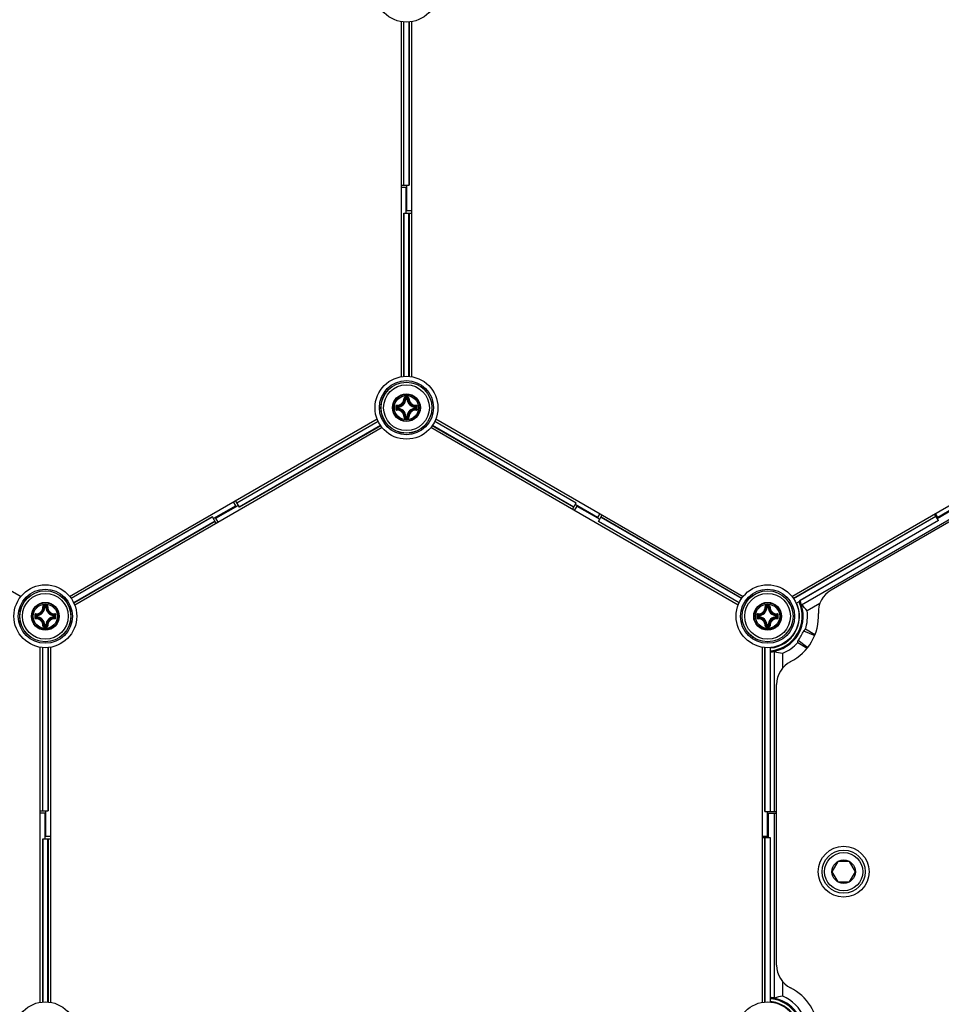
# Model space of a CAD drawing. Header units: millimetres. Extents: x 0 to 420, y 0 to 297.
# Tile 162 of 256: x 138 to 156, y 199 to 218. Entities that reach past the tile are written whole.
import ezdxf

# ---------------------------------------------------------------- set-up
doc = ezdxf.new("R2010")
doc.units = ezdxf.units.MM
doc.header["$LTSCALE"] = 23.1
doc.layers.get('0').update_dxf_attribs({"linetype": 'CONTINUOUS'})
doc.layers.add('DIM_PILOTEES', color=7, linetype='CONTINUOUS')
doc.styles.add('TEXTSTYLE_2', font='txt', dxfattribs={"width": 0.97619})
doc.styles.add('TEXTSTYLE_8', font='txt', dxfattribs={"width": 1.333333})
doc.dimstyles.new('DIMSTYLE_1', dxfattribs={"dimtxt": 2.5, "dimasz": 0.1875, "dimexe": 0.125, "dimexo": 0.0625, "dimgap": 1.25, "dimtad": 0, "dimtih": 1, "dimtoh": 1, "dimdsep": 46, "dimtxsty": 'TEXTSTYLE_2', "dimblk": '_FILLED', "dimblk1": '_FILLED', "dimblk2": '_FILLED', "dimcen": 0.09, "dimazin": 2, "dimtfac": 1, "dimtofl": 0, "dimtmove": 0, "dimatfit": 3, "dimldrblk": '_FILLED', "dimfxl": 1, "dimtolj": 1, "dimarcsym": 0})
doc.dimstyles.new('DIMSTYLE_7', dxfattribs={"dimtxt": 2.5, "dimasz": 0.1875, "dimexe": 0.125, "dimexo": 0.0625, "dimtad": 0, "dimtih": 1, "dimtoh": 1, "dimdsep": 46, "dimtxsty": 'TEXTSTYLE_8', "dimblk": '_FILLED', "dimblk1": '_FILLED', "dimblk2": '_FILLED', "dimcen": 0.09, "dimazin": 2, "dimtfac": 1, "dimtmove": 0, "dimatfit": 2, "dimldrblk": '_FILLED', "dimfxl": 1, "dimtolj": 1, "dimarcsym": 0})

# ---------------------------------------------------------------- blocks, each defined once
blk = doc.blocks.new('_FILLED')
at = {"color": 0, "linetype": 'BYBLOCK'}
blk.add_solid([(0, 0), (-1, 0.17), (-1, -0.17)], dxfattribs=at)
blk = doc.blocks.new('*D3')
at = {"layer": 'DIM_PILOTEES', "color": 2, "linetype": 'CONTINUOUS'}
for p, q in [((169.888, 234.122), (189.011, 234.122)), ((188.886, 234.122), (188.886, 188.936)), ((188.886, 129.447), (188.886, 183.936)), ((149.338, 129.447), (189.011, 129.447))]:
    blk.add_line(p, q, dxfattribs=at)
at = {"layer": 'DIM_PILOTEES', "color": 2, "linetype": 'CONTINUOUS', "xscale": 0.1875, "yscale": 0.1875, "zscale": 0.1875}
for p, rotation in [((188.886, 234.122), 90), ((188.886, 129.447), 270)]:
    blk.add_blockref('_FILLED', p, dxfattribs=dict(at, rotation=rotation))
at = {"layer": 'DIM_PILOTEES', "color": 2, "linetype": 'CONTINUOUS', "insert": (188.886, 187.686), "char_height": 2.5, "width": 10.98214, "attachment_point": 2, "line_spacing_factor": 0.9, "style": 'TEXTSTYLE_2'}
blk.add_mtext('{\\ftxt;\\W0.0001;\\H0.0001;\\~}{\\ftxt;\\W2.9285714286;\\H2.5; }{\\ftxt;\\W0.0001;\\H0.0001;\\~}', dxfattribs=at)
blk = doc.blocks.new('*D7')
at = {"layer": 'DIM_PILOTEES', "color": 2, "linetype": 'CONTINUOUS'}
for p, q in [((124.125, 214.622), (173.086, 255.733)), ((154.337, 239.99), (124.125, 214.622)), ((93.913, 189.254), (124.125, 214.622))]:
    blk.add_line(p, q, dxfattribs=at)
at = {"layer": 'DIM_PILOTEES', "color": 2, "linetype": 'CONTINUOUS', "xscale": 0.1875, "yscale": 0.1875, "zscale": 0.1875}
for p, rotation in [((154.337, 239.99), 40.0192182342), ((93.913, 189.254), 220.0192182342)]:
    blk.add_blockref('_FILLED', p, dxfattribs=dict(at, rotation=rotation))
at = {"layer": 'DIM_PILOTEES', "color": 2, "linetype": 'CONTINUOUS', "insert": (171.063, 259.483), "char_height": 2.5, "width": 15, "attachment_point": 1, "line_spacing_factor": 0.9, "style": 'TEXTSTYLE_8'}
blk.add_mtext('{\\ftxt;\\W0.0001;\\H0.0001;\\~}{\\ftxt;\\W3.9999999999;\\H2.5; }{\\ftxt;\\W0.0001;\\H0.0001;\\~}', dxfattribs=at)

msp = doc.modelspace()

# ---------------------------------------------------------------- linework, layer by layer
at = {"color": 7, "linetype": 'CONTINUOUS'}
for p, q in [((145.325, 211.133), (145.325, 218.111)), ((145.373, 214.897), (145.373, 218.105)), ((145.376, 214.897), (145.376, 218.105)), ((145.474, 218.105), (145.474, 214.897)), ((145.478, 218.105), (145.478, 214.897)), ((145.525, 218.111), (145.525, 211.133)), ((145.325, 214.897), (145.478, 214.897)), ((145.415, 214.853), (145.325, 214.853)), ((145.415, 214.853), (145.415, 214.347)), ((145.435, 214.391), (145.435, 214.897)), ((145.373, 211.139), (145.373, 214.347)), ((145.373, 214.347), (145.525, 214.347)), ((145.376, 214.347), (145.376, 211.139)), ((145.525, 214.391), (145.435, 214.391)), ((145.474, 211.139), (145.474, 214.347)), ((145.478, 214.347), (145.478, 211.139)), ((145.414, 210.694), (145.404, 210.694)), ((145.414, 210.694), (145.414, 210.704)), ((145.414, 210.704), (145.436, 210.704)), ((145.414, 210.694), (145.436, 210.694)), ((145.436, 210.694), (145.436, 210.704)), ((145.436, 210.694), (145.446, 210.694)), ((145.244, 210.512), (145.244, 210.534)), ((145.254, 210.534), (145.244, 210.534)), ((145.254, 210.512), (145.244, 210.512)), ((145.254, 210.534), (145.254, 210.544)), ((145.254, 210.512), (145.254, 210.534)), ((145.254, 210.512), (145.254, 210.502)), ((145.596, 210.534), (145.597, 210.544)), ((145.596, 210.534), (145.596, 210.512)), ((145.596, 210.534), (145.606, 210.534)), ((145.596, 210.512), (145.597, 210.502)), ((145.596, 210.512), (145.606, 210.512)), ((145.606, 210.534), (145.606, 210.512)), ((131.804, 210.304), (137.847, 206.815)), ((138.803, 206.815), (144.847, 210.304)), ((142.087, 208.656), (144.866, 210.26)), ((142.089, 208.653), (144.867, 210.257)), ((145.414, 210.352), (145.404, 210.351)), ((145.414, 210.352), (145.414, 210.342)), ((145.436, 210.352), (145.414, 210.352)), ((145.436, 210.342), (145.414, 210.342)), ((145.436, 210.352), (145.436, 210.342)), ((145.436, 210.352), (145.446, 210.351)), ((145.984, 210.257), (148.762, 208.653)), ((145.985, 210.26), (148.763, 208.656)), ((146.004, 210.304), (152.047, 206.815)), ((153.003, 206.815), (159.047, 210.304)), ((144.947, 210.131), (138.903, 206.642)), ((144.916, 210.172), (142.138, 208.568)), ((144.918, 210.169), (142.14, 208.565)), ((151.947, 206.642), (145.904, 210.131)), ((148.711, 208.565), (145.933, 210.169)), ((148.713, 208.568), (145.935, 210.172)), ((158.568, 209.708), (153.773, 206.939)), ((142.07, 208.597), (142.025, 208.675)), ((142.14, 208.565), (142.063, 208.697)), ((148.687, 208.524), (148.763, 208.656)), ((142.07, 208.597), (141.632, 208.344)), ((141.68, 208.349), (142.118, 208.602)), ((148.775, 208.589), (148.725, 208.502)), ((149.18, 208.366), (148.742, 208.619)), ((148.775, 208.589), (149.224, 208.33)), ((149.225, 208.444), (149.18, 208.366)), ((153.193, 206.65), (156.344, 208.47)), ((155.87, 208.366), (155.825, 208.444)), ((155.859, 208.348), (156.275, 208.589)), ((156.287, 208.607), (155.87, 208.366)), ((138.832, 206.777), (141.611, 208.381)), ((141.613, 208.378), (138.834, 206.774)), ((138.884, 206.689), (141.662, 208.293)), ((141.663, 208.29), (138.885, 206.686)), ((141.687, 208.249), (141.611, 208.381)), ((141.725, 208.271), (141.68, 208.349)), ((149.198, 208.284), (149.274, 208.416)), ((151.965, 206.686), (149.198, 208.284)), ((151.967, 206.689), (149.199, 208.287)), ((149.248, 208.372), (152.016, 206.774)), ((149.25, 208.375), (152.018, 206.777)), ((153.032, 206.777), (155.832, 208.394)), ((153.034, 206.774), (155.834, 208.391)), ((155.883, 208.306), (153.158, 206.732)), ((155.885, 208.303), (153.161, 206.73)), ((155.885, 208.303), (155.809, 208.435)), ((153.088, 206.68), (153.162, 206.723)), ((138.314, 206.595), (138.304, 206.595)), ((138.314, 206.595), (138.314, 206.605)), ((138.314, 206.605), (138.336, 206.605)), ((138.314, 206.595), (138.336, 206.595)), ((138.336, 206.595), (138.336, 206.605)), ((138.336, 206.595), (138.346, 206.595)), ((152.514, 206.595), (152.504, 206.595)), ((152.514, 206.595), (152.514, 206.605)), ((152.514, 206.605), (152.536, 206.605)), ((152.514, 206.595), (152.536, 206.595)), ((152.536, 206.595), (152.536, 206.605)), ((152.536, 206.595), (152.546, 206.595)), ((153.552, 206.673), (153.303, 206.529)), ((138.144, 206.412), (138.144, 206.435)), ((138.154, 206.435), (138.144, 206.435)), ((138.154, 206.412), (138.144, 206.412)), ((138.154, 206.435), (138.154, 206.445)), ((138.154, 206.412), (138.154, 206.435)), ((138.154, 206.412), (138.154, 206.402)), ((138.496, 206.435), (138.497, 206.445)), ((138.496, 206.435), (138.496, 206.412)), ((138.496, 206.435), (138.506, 206.435)), ((138.496, 206.412), (138.497, 206.402)), ((138.496, 206.412), (138.506, 206.412)), ((138.506, 206.435), (138.506, 206.412)), ((152.344, 206.412), (152.344, 206.435)), ((152.354, 206.435), (152.344, 206.435)), ((152.354, 206.412), (152.344, 206.412)), ((152.354, 206.435), (152.354, 206.445)), ((152.354, 206.412), (152.354, 206.435)), ((152.354, 206.412), (152.354, 206.402)), ((152.696, 206.435), (152.697, 206.445)), ((152.696, 206.435), (152.696, 206.412)), ((152.696, 206.435), (152.706, 206.435)), ((152.696, 206.412), (152.697, 206.402)), ((152.696, 206.412), (152.706, 206.412)), ((152.706, 206.435), (152.706, 206.412)), ((138.314, 206.253), (138.304, 206.252)), ((138.314, 206.253), (138.314, 206.243)), ((138.336, 206.253), (138.314, 206.253)), ((138.336, 206.243), (138.314, 206.243)), ((138.336, 206.253), (138.336, 206.243)), ((138.336, 206.253), (138.346, 206.252)), ((152.514, 206.253), (152.504, 206.252)), ((152.514, 206.253), (152.514, 206.243)), ((152.536, 206.253), (152.514, 206.253)), ((152.536, 206.243), (152.514, 206.243)), ((152.536, 206.253), (152.536, 206.243)), ((152.536, 206.253), (152.546, 206.252)), ((153.234, 206.139), (153.451, 206.047)), ((153.456, 206.059), (153.268, 206.168)), ((153.127, 205.952), (153.314, 205.81)), ((138.225, 198.835), (138.225, 205.813)), ((138.273, 202.599), (138.273, 205.807)), ((138.276, 202.599), (138.276, 205.807)), ((138.374, 205.807), (138.374, 202.599)), ((138.378, 205.807), (138.378, 202.599)), ((138.425, 205.813), (138.425, 198.835)), ((152.425, 198.835), (152.425, 205.813)), ((152.473, 202.587), (152.473, 205.807)), ((152.476, 202.587), (152.476, 205.807)), ((152.584, 205.722), (152.584, 205.808)), ((153.118, 205.908), (153.306, 205.799)), ((152.574, 205.722), (152.574, 202.587)), ((152.578, 205.72), (152.578, 202.587)), ((152.663, 202.587), (152.663, 205.732)), ((152.823, 205.41), (152.823, 205.697)), ((152.703, 199.563), (152.703, 205.085)), ((138.225, 202.599), (138.378, 202.599)), ((138.315, 202.555), (138.225, 202.555)), ((138.315, 202.555), (138.315, 202.049)), ((138.335, 202.094), (138.335, 202.599)), ((152.473, 202.587), (152.703, 202.587)), ((152.525, 202.094), (152.525, 202.587)), ((152.535, 202.555), (152.535, 202.074)), ((152.535, 202.555), (152.703, 202.555)), ((152.663, 198.919), (152.663, 202.555)), ((138.425, 202.094), (138.335, 202.094)), ((152.525, 202.094), (152.425, 202.094)), ((152.425, 202.074), (152.578, 202.074)), ((152.473, 198.841), (152.473, 202.074)), ((152.476, 198.842), (152.476, 202.074)), ((152.574, 202.074), (152.574, 198.929)), ((152.578, 202.074), (152.578, 198.93)), ((138.273, 198.841), (138.273, 202.049)), ((138.273, 202.049), (138.425, 202.049)), ((138.276, 202.049), (138.276, 198.841)), ((138.374, 198.842), (138.374, 202.049)), ((138.378, 202.049), (138.378, 198.842)), ((153.906, 201.603), (153.79, 201.403)), ((154.137, 201.603), (153.906, 201.603)), ((154.252, 201.403), (154.137, 201.603)), ((153.79, 201.403), (153.906, 201.203)), ((154.137, 201.203), (154.252, 201.403)), ((153.906, 201.203), (154.137, 201.203)), ((152.823, 198.953), (152.823, 199.239)), ((152.584, 198.841), (152.584, 198.928))]:
    msp.add_line(p, q, dxfattribs=at)
for centre, radius in [((145.425, 218.721), 0.618), ((145.425, 210.523), 0.618), ((145.425, 210.523), 0.532), ((145.425, 210.523), 0.502), ((145.425, 210.523), 0.5), ((145.425, 210.523), 0.45), ((145.425, 210.523), 0.273), ((145.425, 210.523), 0.273), ((145.425, 210.523), 0.262), ((145.425, 210.523), 0.238), ((138.325, 206.424), 0.618), ((138.325, 206.424), 0.532), ((138.325, 206.424), 0.502), ((138.325, 206.424), 0.5), ((152.525, 206.424), 0.618), ((152.525, 206.424), 0.532), ((152.525, 206.424), 0.502), ((152.525, 206.424), 0.5), ((138.325, 206.424), 0.45), ((152.525, 206.424), 0.45), ((138.325, 206.424), 0.273), ((138.325, 206.424), 0.273), ((138.325, 206.424), 0.262), ((138.325, 206.424), 0.238), ((152.525, 206.424), 0.273), ((152.525, 206.424), 0.273), ((152.525, 206.424), 0.262), ((152.525, 206.424), 0.238), ((154.021, 201.403), 0.5), ((154.021, 201.403), 0.425), ((154.021, 201.403), 0.375), ((154.021, 201.403), 0.231), ((138.325, 198.225), 0.618), ((152.525, 198.225), 0.618)]:
    msp.add_circle(centre, radius, dxfattribs=at)
for centre, radius, start, end in [((145.241, 210.707), 0.136, 268.2446, 1.7685), ((145.243, 210.705), 0.145, 268.172, 1.8279), ((145.245, 210.703), 0.169, 273.0529, 356.9472), ((145.245, 210.703), 0.159, 273.0543, 356.9456), ((145.116, 210.404), 0.409, 45.1439, 48.2822), ((145.425, 199.834), 10.898, 89.8539, 90.1425), ((145.425, 199.917), 10.802, 89.8557, 90.1443), ((145.079, 210.386), 0.462, 43.4584, 46.2669), ((145.772, 210.386), 0.462, 133.733, 136.5417), ((145.605, 210.703), 0.169, 183.0529, 266.9472), ((145.735, 210.404), 0.409, 131.7186, 134.8558), ((145.605, 210.703), 0.159, 183.0544, 266.9456), ((145.607, 210.705), 0.145, 178.1721, 271.8279), ((145.609, 210.707), 0.136, 178.2355, 271.7556), ((156.114, 210.523), 10.897, 179.856, 180.0003), ((156.114, 210.523), 10.897, 179.9998, 180.1441), ((145.562, 210.869), 0.462, 223.7324, 226.5422), ((156.031, 210.523), 10.803, 179.8557, 180.1443), ((145.562, 210.176), 0.462, 133.4579, 136.2674), ((145.241, 210.339), 0.136, 358.2355, 91.7555), ((145.544, 210.833), 0.409, 221.72, 224.8544), ((145.544, 210.213), 0.409, 135.1452, 138.2809), ((145.243, 210.341), 0.145, 358.172, 91.828), ((145.245, 210.343), 0.169, 3.0529, 86.9472), ((145.245, 210.343), 0.159, 3.0543, 86.9457), ((145.605, 210.343), 0.169, 93.0526, 176.9469), ((145.605, 210.343), 0.159, 93.0544, 176.9456), ((145.607, 210.341), 0.145, 88.1721, 181.8279), ((145.609, 210.339), 0.136, 88.2575, 181.7747), ((145.307, 210.832), 0.409, 315.1439, 318.2821), ((145.307, 210.213), 0.409, 41.7186, 44.8558), ((145.288, 210.869), 0.462, 313.4584, 316.2669), ((145.288, 210.176), 0.462, 43.733, 46.5417), ((134.82, 210.523), 10.803, 359.8557, 0.1443), ((134.737, 210.523), 10.897, 359.9998, 0.1441), ((134.737, 210.523), 10.897, 359.856, 0.0003), ((145.115, 210.641), 0.409, 311.72, 314.8543), ((145.079, 210.659), 0.462, 313.7324, 316.5422), ((145.425, 221.128), 10.802, 269.8553, 270.1439), ((145.424, 221.212), 10.898, 269.8633, 270.1519), ((145.772, 210.66), 0.462, 223.4584, 226.2669), ((145.735, 210.641), 0.409, 225.1439, 228.2822), ((154.023, 206.506), 0.5, 120, 183.1493), ((152.525, 206.424), 0.7, 274.8345, 25.1655), ((152.525, 206.424), 0.68, 274.977, 25.023), ((152.525, 206.424), 0.704, 25.1896, 26.0063), ((152.525, 206.424), 0.705, 18.7598, 25.732), ((138.141, 206.607), 0.136, 268.2446, 1.7685), ((138.143, 206.606), 0.145, 268.172, 1.8279), ((138.145, 206.604), 0.169, 273.0529, 356.9472), ((138.145, 206.604), 0.159, 273.0543, 356.9456), ((138.016, 206.305), 0.409, 45.1439, 48.2822), ((138.325, 195.735), 10.898, 89.8539, 90.1425), ((138.325, 195.818), 10.802, 89.8557, 90.1443), ((137.979, 206.287), 0.462, 43.4584, 46.2669), ((138.672, 206.287), 0.462, 133.733, 136.5417), ((138.505, 206.604), 0.169, 183.0529, 266.9472), ((138.635, 206.305), 0.409, 131.7186, 134.8558), ((138.505, 206.604), 0.159, 183.0544, 266.9456), ((138.507, 206.606), 0.145, 178.1721, 271.8279), ((138.509, 206.607), 0.136, 178.2355, 271.7556), ((152.341, 206.607), 0.136, 268.2446, 1.7685), ((152.343, 206.606), 0.145, 268.172, 1.8279), ((152.345, 206.604), 0.169, 273.0529, 356.9472), ((152.345, 206.604), 0.159, 273.0543, 356.9456), ((152.216, 206.305), 0.409, 45.1439, 48.2822), ((152.525, 195.735), 10.898, 89.8539, 90.1425), ((152.525, 195.818), 10.802, 89.8557, 90.1443), ((152.179, 206.287), 0.462, 43.4584, 46.2669), ((152.872, 206.287), 0.462, 133.733, 136.5417), ((152.705, 206.604), 0.169, 183.0529, 266.9472), ((152.835, 206.305), 0.409, 131.7186, 134.8558), ((152.705, 206.604), 0.159, 183.0544, 266.9456), ((152.707, 206.606), 0.145, 178.1721, 271.8279), ((152.709, 206.607), 0.136, 178.2355, 271.7556), ((152.525, 206.424), 0.626, 275.4069, 24.5931), ((152.525, 206.424), 0.624, 354.9103, 24.5728), ((152.525, 206.424), 0.785, 341.011, 7.7486), ((149.014, 206.424), 10.897, 179.856, 180.0003), ((149.014, 206.424), 10.897, 179.9998, 180.1441), ((138.462, 206.77), 0.462, 223.7324, 226.5422), ((148.931, 206.424), 10.803, 179.8557, 180.1443), ((138.462, 206.077), 0.462, 133.4579, 136.2674), ((138.141, 206.24), 0.136, 358.2355, 91.7555), ((138.444, 206.733), 0.409, 221.72, 224.8544), ((138.444, 206.114), 0.409, 135.1452, 138.2809), ((138.143, 206.241), 0.145, 358.172, 91.828), ((138.145, 206.244), 0.169, 3.0529, 86.9472), ((138.145, 206.244), 0.159, 3.0543, 86.9457), ((138.505, 206.244), 0.169, 93.0526, 176.9469), ((138.505, 206.244), 0.159, 93.0544, 176.9456), ((138.507, 206.241), 0.145, 88.1721, 181.8279), ((138.509, 206.24), 0.136, 88.2575, 181.7747), ((138.207, 206.733), 0.409, 315.1439, 318.2821), ((138.207, 206.114), 0.409, 41.7186, 44.8558), ((138.188, 206.77), 0.462, 313.4584, 316.2669), ((138.188, 206.077), 0.462, 43.733, 46.5417), ((127.72, 206.424), 10.803, 359.8557, 0.1443), ((127.637, 206.424), 10.897, 359.9998, 0.1441), ((127.637, 206.424), 10.897, 359.856, 0.0003), ((163.214, 206.424), 10.897, 179.856, 180.0003), ((163.214, 206.424), 10.897, 179.9998, 180.1441), ((152.662, 206.77), 0.462, 223.7324, 226.5422), ((163.131, 206.424), 10.803, 179.8557, 180.1443), ((152.662, 206.077), 0.462, 133.4579, 136.2674), ((152.341, 206.24), 0.136, 358.2355, 91.7555), ((152.644, 206.733), 0.409, 221.72, 224.8544), ((152.644, 206.114), 0.409, 135.1452, 138.2809), ((152.343, 206.241), 0.145, 358.172, 91.828), ((152.345, 206.244), 0.169, 3.0529, 86.9472), ((152.345, 206.244), 0.159, 3.0543, 86.9457), ((152.705, 206.244), 0.169, 93.0526, 176.9469), ((152.705, 206.244), 0.159, 93.0544, 176.9456), ((152.707, 206.241), 0.145, 88.1721, 181.8279), ((152.709, 206.24), 0.136, 88.2575, 181.7747), ((152.407, 206.733), 0.409, 315.1439, 318.2821), ((152.407, 206.114), 0.409, 41.7186, 44.8558), ((152.388, 206.77), 0.462, 313.4584, 316.2669), ((152.388, 206.077), 0.462, 43.733, 46.5417), ((141.92, 206.424), 10.803, 359.8557, 0.1443), ((141.837, 206.424), 10.897, 359.9998, 0.1441), ((141.837, 206.424), 10.897, 359.856, 0.0003), ((152.533, 206.419), 0.616, 304.7079, 355.2736), ((152.525, 206.424), 1, 296.8507, 3.1493), ((152.351, 204.918), 1.654, 61.2562, 61.4954), ((138.015, 206.542), 0.409, 311.72, 314.8543), ((137.979, 206.56), 0.462, 313.7324, 316.5422), ((138.325, 217.029), 10.802, 269.8553, 270.1439), ((138.324, 217.112), 10.898, 269.8633, 270.1519), ((138.672, 206.56), 0.462, 223.4584, 226.2669), ((138.635, 206.542), 0.409, 225.1439, 228.2822), ((152.215, 206.542), 0.409, 311.72, 314.8543), ((152.179, 206.56), 0.462, 313.7324, 316.5422), ((152.525, 217.029), 10.802, 269.8553, 270.1439), ((152.524, 217.112), 10.898, 269.8633, 270.1519), ((152.872, 206.56), 0.462, 223.4584, 226.2669), ((152.835, 206.542), 0.409, 225.1439, 228.2822), ((152.525, 206.424), 0.624, 275.4272, 305.0713), ((152.525, 206.424), 0.785, 292.2514, 318.989), ((153.742, 207.327), 1.654, 238.5111, 238.7253), ((152.525, 206.424), 0.704, 273.9937, 274.8104), ((152.525, 206.424), 0.705, 274.268, 281.2402), ((153.203, 205.085), 0.5, 116.8507, 180), ((124.125, 214.622), 37.75, 316.9517, 343.0483), ((124.125, 214.622), 37.8, 316.9517, 343.0483), ((124.125, 214.622), 39.4, 316.9391, 343.0609), ((124.125, 214.622), 39.45, 316.9391, 343.0609), ((153.203, 199.563), 0.5, 180, 243.1493), ((152.525, 198.225), 1, 240.9108, 63.1493), ((152.525, 198.227), 0.7, 214.9357, 85.1655), ((152.525, 198.227), 0.68, 215.0813, 85.023), ((152.525, 198.225), 0.626, 215.4069, 84.5931), ((152.525, 198.227), 0.704, 85.1896, 86.0063), ((152.525, 198.227), 0.705, 78.7598, 85.732), ((152.525, 198.225), 0.624, 54.9103, 84.5728), ((152.525, 198.227), 0.785, 340.9194, 67.7486)]:
    msp.add_arc(centre, radius, start, end, dxfattribs=at)
for centre, major_axis, ratio, start_param, end_param in [((152.737, 206.056), (-0.424, 0.735), 0.866047, -1.420615, -1.22603), ((152.564, 206.401), (0.624, -0.36), 0.998061, -0.150741, 0.150741), ((152.762, 206.834), (0.474, 0.82), 0.866047, -1.967109, -1.919396), ((152.288, 206.014), (0.474, 0.82), 0.866047, -1.222196, -1.174484), ((152.95, 206.424), (0.849, 0), 0.866047, -1.915563, -1.720977), ((152.95, 198.227), (0.849, 0), 0.866047, 1.720977, 1.915563)]:
    msp.add_ellipse(centre, major_axis=major_axis, ratio=ratio, start_param=start_param, end_param=end_param, dxfattribs=at)
for points, knots in [([(145.398, 210.732), (145.393, 210.732), (145.382, 210.727), (145.377, 210.716), (145.377, 210.711)], [0, 0, 0, 0, 0.502102, 1, 1, 1, 1]), ([(145.377, 210.711), (145.38, 210.711), (145.383, 210.711), (145.386, 210.71), (145.388, 210.71), (145.388, 210.71)], [0, 0, 0, 0, 0.658183, 0.882903, 1, 1, 1, 1]), ([(145.398, 210.72), (145.395, 210.72), (145.39, 210.718), (145.388, 210.712), (145.388, 210.71)], [0, 0, 0, 0, 0.504442, 1, 1, 1, 1]), ([(145.398, 210.732), (145.398, 210.729), (145.398, 210.725), (145.398, 210.721), (145.398, 210.72)], [0, 0, 0, 0, 0.663055, 1, 1, 1, 1]), ([(145.453, 210.732), (145.453, 210.729), (145.452, 210.725), (145.453, 210.721), (145.452, 210.72)], [0, 0, 0, 0, 0.663059, 1, 1, 1, 1]), ([(145.463, 210.71), (145.463, 210.712), (145.461, 210.718), (145.455, 210.72), (145.452, 210.72)], [0, 0, 0, 0, 0.495554, 1, 1, 1, 1]), ([(145.473, 210.711), (145.473, 210.716), (145.469, 210.727), (145.458, 210.732), (145.453, 210.732)], [0, 0, 0, 0, 0.497554, 1, 1, 1, 1]), ([(145.473, 210.711), (145.471, 210.711), (145.468, 210.711), (145.464, 210.71), (145.463, 210.71), (145.463, 210.71)], [0, 0, 0, 0, 0.658181, 0.882902, 1, 1, 1, 1]), ([(145.237, 210.571), (145.232, 210.571), (145.221, 210.566), (145.216, 210.555), (145.216, 210.55)], [0, 0, 0, 0, 0.497888, 1, 1, 1, 1]), ([(145.216, 210.55), (145.219, 210.55), (145.223, 210.55), (145.227, 210.55), (145.228, 210.55)], [0, 0, 0, 0, 0.663063, 1, 1, 1, 1]), ([(145.216, 210.495), (145.219, 210.495), (145.223, 210.496), (145.227, 210.495), (145.228, 210.496)], [0, 0, 0, 0, 0.663054, 1, 1, 1, 1]), ([(145.216, 210.495), (145.216, 210.49), (145.221, 210.479), (145.232, 210.475), (145.237, 210.475)], [0, 0, 0, 0, 0.502115, 1, 1, 1, 1]), ([(145.238, 210.56), (145.236, 210.56), (145.23, 210.558), (145.228, 210.553), (145.228, 210.55)], [0, 0, 0, 0, 0.495557, 1, 1, 1, 1]), ([(145.228, 210.496), (145.228, 210.493), (145.23, 210.487), (145.236, 210.485), (145.238, 210.485)], [0, 0, 0, 0, 0.50444, 1, 1, 1, 1]), ([(145.237, 210.571), (145.237, 210.568), (145.237, 210.565), (145.238, 210.562), (145.238, 210.56), (145.238, 210.56)], [0, 0, 0, 0, 0.658181, 0.882901, 1, 1, 1, 1]), ([(145.237, 210.475), (145.237, 210.477), (145.237, 210.48), (145.238, 210.484), (145.238, 210.485), (145.238, 210.485)], [0, 0, 0, 0, 0.658178, 0.8829, 1, 1, 1, 1]), ([(145.244, 210.512), (145.244, 210.509), (145.246, 210.504), (145.251, 210.502), (145.254, 210.502)], [0, 0, 0, 0, 0.499979, 1, 1, 1, 1]), ([(145.606, 210.534), (145.606, 210.536), (145.604, 210.542), (145.599, 210.544), (145.597, 210.544)], [0, 0, 0, 0, 0.499979, 1, 1, 1, 1]), ([(145.597, 210.502), (145.599, 210.502), (145.604, 210.504), (145.606, 210.509), (145.606, 210.512)], [0, 0, 0, 0, 0.500021, 1, 1, 1, 1]), ([(145.613, 210.571), (145.613, 210.568), (145.613, 210.565), (145.613, 210.562), (145.612, 210.56), (145.612, 210.56)], [0, 0, 0, 0, 0.658178, 0.8829, 1, 1, 1, 1]), ([(145.622, 210.55), (145.622, 210.553), (145.62, 210.558), (145.615, 210.56), (145.612, 210.56)], [0, 0, 0, 0, 0.50444, 1, 1, 1, 1]), ([(145.612, 210.485), (145.615, 210.485), (145.62, 210.487), (145.622, 210.493), (145.622, 210.496)], [0, 0, 0, 0, 0.495556, 1, 1, 1, 1]), ([(145.613, 210.475), (145.613, 210.477), (145.613, 210.48), (145.613, 210.484), (145.612, 210.485), (145.612, 210.485)], [0, 0, 0, 0, 0.65818, 0.882901, 1, 1, 1, 1]), ([(145.634, 210.55), (145.634, 210.555), (145.63, 210.566), (145.619, 210.571), (145.613, 210.571)], [0, 0, 0, 0, 0.502115, 1, 1, 1, 1]), ([(145.613, 210.475), (145.618, 210.475), (145.63, 210.479), (145.634, 210.49), (145.634, 210.495)], [0, 0, 0, 0, 0.49791, 1, 1, 1, 1]), ([(145.634, 210.55), (145.631, 210.55), (145.627, 210.55), (145.624, 210.55), (145.622, 210.55)], [0, 0, 0, 0, 0.663054, 1, 1, 1, 1]), ([(145.634, 210.495), (145.631, 210.495), (145.627, 210.496), (145.624, 210.495), (145.622, 210.496)], [0, 0, 0, 0, 0.663074, 1, 1, 1, 1]), ([(145.377, 210.335), (145.38, 210.335), (145.383, 210.335), (145.386, 210.335), (145.388, 210.336), (145.388, 210.336)], [0, 0, 0, 0, 0.658181, 0.882902, 1, 1, 1, 1]), ([(145.377, 210.335), (145.377, 210.329), (145.382, 210.318), (145.393, 210.314), (145.398, 210.314)], [0, 0, 0, 0, 0.497501, 1, 1, 1, 1]), ([(145.388, 210.336), (145.388, 210.333), (145.39, 210.328), (145.395, 210.326), (145.398, 210.326)], [0, 0, 0, 0, 0.495554, 1, 1, 1, 1]), ([(145.398, 210.314), (145.398, 210.317), (145.398, 210.321), (145.398, 210.324), (145.398, 210.326)], [0, 0, 0, 0, 0.663059, 1, 1, 1, 1]), ([(145.436, 210.342), (145.439, 210.342), (145.444, 210.344), (145.446, 210.349), (145.446, 210.351)], [0, 0, 0, 0, 0.499979, 1, 1, 1, 1]), ([(145.452, 210.326), (145.455, 210.326), (145.461, 210.328), (145.463, 210.333), (145.463, 210.336)], [0, 0, 0, 0, 0.504442, 1, 1, 1, 1]), ([(145.453, 210.314), (145.453, 210.317), (145.452, 210.321), (145.453, 210.324), (145.452, 210.326)], [0, 0, 0, 0, 0.663055, 1, 1, 1, 1]), ([(145.453, 210.314), (145.458, 210.314), (145.469, 210.318), (145.473, 210.329), (145.473, 210.335)], [0, 0, 0, 0, 0.502131, 1, 1, 1, 1]), ([(145.473, 210.335), (145.471, 210.335), (145.468, 210.335), (145.464, 210.335), (145.463, 210.336), (145.463, 210.336)], [0, 0, 0, 0, 0.658173, 0.882896, 1, 1, 1, 1]), ([(138.298, 206.632), (138.293, 206.632), (138.282, 206.628), (138.277, 206.617), (138.277, 206.612)], [0, 0, 0, 0, 0.502102, 1, 1, 1, 1]), ([(138.277, 206.612), (138.28, 206.612), (138.283, 206.612), (138.286, 206.611), (138.288, 206.611), (138.288, 206.61)], [0, 0, 0, 0, 0.658183, 0.882903, 1, 1, 1, 1]), ([(138.298, 206.621), (138.295, 206.621), (138.29, 206.619), (138.288, 206.613), (138.288, 206.61)], [0, 0, 0, 0, 0.504442, 1, 1, 1, 1]), ([(138.298, 206.632), (138.298, 206.63), (138.298, 206.626), (138.298, 206.622), (138.298, 206.621)], [0, 0, 0, 0, 0.663055, 1, 1, 1, 1]), ([(138.353, 206.632), (138.353, 206.63), (138.352, 206.626), (138.353, 206.622), (138.352, 206.621)], [0, 0, 0, 0, 0.663059, 1, 1, 1, 1]), ([(138.363, 206.61), (138.363, 206.613), (138.361, 206.619), (138.355, 206.621), (138.352, 206.621)], [0, 0, 0, 0, 0.495554, 1, 1, 1, 1]), ([(138.373, 206.612), (138.373, 206.617), (138.369, 206.628), (138.358, 206.632), (138.353, 206.632)], [0, 0, 0, 0, 0.497554, 1, 1, 1, 1]), ([(138.373, 206.612), (138.371, 206.612), (138.368, 206.612), (138.364, 206.611), (138.363, 206.611), (138.363, 206.61)], [0, 0, 0, 0, 0.658181, 0.882902, 1, 1, 1, 1]), ([(152.498, 206.632), (152.493, 206.632), (152.482, 206.628), (152.477, 206.617), (152.477, 206.612)], [0, 0, 0, 0, 0.502102, 1, 1, 1, 1]), ([(152.477, 206.612), (152.48, 206.612), (152.483, 206.612), (152.486, 206.611), (152.488, 206.611), (152.488, 206.61)], [0, 0, 0, 0, 0.658183, 0.882903, 1, 1, 1, 1]), ([(152.498, 206.621), (152.495, 206.621), (152.49, 206.619), (152.488, 206.613), (152.488, 206.61)], [0, 0, 0, 0, 0.504442, 1, 1, 1, 1]), ([(152.498, 206.632), (152.498, 206.63), (152.498, 206.626), (152.498, 206.622), (152.498, 206.621)], [0, 0, 0, 0, 0.663055, 1, 1, 1, 1]), ([(152.553, 206.632), (152.553, 206.63), (152.552, 206.626), (152.553, 206.622), (152.552, 206.621)], [0, 0, 0, 0, 0.663059, 1, 1, 1, 1]), ([(152.563, 206.61), (152.563, 206.613), (152.561, 206.619), (152.555, 206.621), (152.552, 206.621)], [0, 0, 0, 0, 0.495554, 1, 1, 1, 1]), ([(152.573, 206.612), (152.573, 206.617), (152.569, 206.628), (152.558, 206.632), (152.553, 206.632)], [0, 0, 0, 0, 0.497554, 1, 1, 1, 1]), ([(152.573, 206.612), (152.571, 206.612), (152.568, 206.612), (152.564, 206.611), (152.563, 206.611), (152.563, 206.61)], [0, 0, 0, 0, 0.658181, 0.882902, 1, 1, 1, 1]), ([(138.137, 206.471), (138.132, 206.472), (138.121, 206.467), (138.116, 206.456), (138.116, 206.451)], [0, 0, 0, 0, 0.497888, 1, 1, 1, 1]), ([(138.116, 206.451), (138.119, 206.451), (138.123, 206.451), (138.127, 206.451), (138.128, 206.451)], [0, 0, 0, 0, 0.663063, 1, 1, 1, 1]), ([(138.116, 206.396), (138.119, 206.396), (138.123, 206.396), (138.127, 206.396), (138.128, 206.396)], [0, 0, 0, 0, 0.663054, 1, 1, 1, 1]), ([(138.116, 206.396), (138.116, 206.391), (138.121, 206.38), (138.132, 206.376), (138.137, 206.376)], [0, 0, 0, 0, 0.502115, 1, 1, 1, 1]), ([(138.138, 206.461), (138.136, 206.461), (138.13, 206.459), (138.128, 206.453), (138.128, 206.451)], [0, 0, 0, 0, 0.495557, 1, 1, 1, 1]), ([(138.128, 206.396), (138.128, 206.394), (138.13, 206.388), (138.136, 206.386), (138.138, 206.386)], [0, 0, 0, 0, 0.50444, 1, 1, 1, 1]), ([(138.137, 206.471), (138.137, 206.469), (138.137, 206.466), (138.138, 206.463), (138.138, 206.461), (138.138, 206.461)], [0, 0, 0, 0, 0.658181, 0.882901, 1, 1, 1, 1]), ([(138.137, 206.376), (138.137, 206.378), (138.137, 206.381), (138.138, 206.385), (138.138, 206.386), (138.138, 206.386)], [0, 0, 0, 0, 0.658178, 0.8829, 1, 1, 1, 1]), ([(138.144, 206.412), (138.144, 206.41), (138.146, 206.405), (138.151, 206.403), (138.154, 206.402)], [0, 0, 0, 0, 0.499979, 1, 1, 1, 1]), ([(138.506, 206.435), (138.506, 206.437), (138.504, 206.442), (138.499, 206.445), (138.497, 206.445)], [0, 0, 0, 0, 0.499979, 1, 1, 1, 1]), ([(138.497, 206.402), (138.499, 206.403), (138.504, 206.405), (138.506, 206.41), (138.506, 206.412)], [0, 0, 0, 0, 0.500021, 1, 1, 1, 1]), ([(138.513, 206.471), (138.513, 206.469), (138.513, 206.466), (138.513, 206.463), (138.512, 206.461), (138.512, 206.461)], [0, 0, 0, 0, 0.658178, 0.8829, 1, 1, 1, 1]), ([(138.522, 206.451), (138.522, 206.453), (138.52, 206.459), (138.515, 206.461), (138.512, 206.461)], [0, 0, 0, 0, 0.50444, 1, 1, 1, 1]), ([(138.512, 206.386), (138.515, 206.386), (138.52, 206.388), (138.522, 206.394), (138.522, 206.396)], [0, 0, 0, 0, 0.495556, 1, 1, 1, 1]), ([(138.513, 206.376), (138.513, 206.378), (138.513, 206.381), (138.513, 206.385), (138.512, 206.386), (138.512, 206.386)], [0, 0, 0, 0, 0.65818, 0.882901, 1, 1, 1, 1]), ([(138.534, 206.451), (138.534, 206.456), (138.53, 206.467), (138.519, 206.472), (138.513, 206.471)], [0, 0, 0, 0, 0.502115, 1, 1, 1, 1]), ([(138.513, 206.376), (138.518, 206.376), (138.53, 206.38), (138.534, 206.391), (138.534, 206.396)], [0, 0, 0, 0, 0.49791, 1, 1, 1, 1]), ([(138.534, 206.451), (138.531, 206.451), (138.527, 206.451), (138.524, 206.451), (138.522, 206.451)], [0, 0, 0, 0, 0.663054, 1, 1, 1, 1]), ([(138.534, 206.396), (138.531, 206.396), (138.527, 206.396), (138.524, 206.396), (138.522, 206.396)], [0, 0, 0, 0, 0.663074, 1, 1, 1, 1]), ([(152.337, 206.471), (152.332, 206.472), (152.321, 206.467), (152.316, 206.456), (152.316, 206.451)], [0, 0, 0, 0, 0.497888, 1, 1, 1, 1]), ([(152.316, 206.451), (152.319, 206.451), (152.323, 206.451), (152.327, 206.451), (152.328, 206.451)], [0, 0, 0, 0, 0.663063, 1, 1, 1, 1]), ([(152.316, 206.396), (152.319, 206.396), (152.323, 206.396), (152.327, 206.396), (152.328, 206.396)], [0, 0, 0, 0, 0.663054, 1, 1, 1, 1]), ([(152.316, 206.396), (152.316, 206.391), (152.321, 206.38), (152.332, 206.376), (152.337, 206.376)], [0, 0, 0, 0, 0.502115, 1, 1, 1, 1]), ([(152.338, 206.461), (152.336, 206.461), (152.33, 206.459), (152.328, 206.453), (152.328, 206.451)], [0, 0, 0, 0, 0.495557, 1, 1, 1, 1]), ([(152.328, 206.396), (152.328, 206.394), (152.33, 206.388), (152.336, 206.386), (152.338, 206.386)], [0, 0, 0, 0, 0.50444, 1, 1, 1, 1]), ([(152.337, 206.471), (152.337, 206.469), (152.337, 206.466), (152.338, 206.463), (152.338, 206.461), (152.338, 206.461)], [0, 0, 0, 0, 0.658181, 0.882901, 1, 1, 1, 1]), ([(152.337, 206.376), (152.337, 206.378), (152.337, 206.381), (152.338, 206.385), (152.338, 206.386), (152.338, 206.386)], [0, 0, 0, 0, 0.658178, 0.8829, 1, 1, 1, 1]), ([(152.344, 206.412), (152.344, 206.41), (152.346, 206.405), (152.351, 206.403), (152.354, 206.402)], [0, 0, 0, 0, 0.499979, 1, 1, 1, 1]), ([(152.706, 206.435), (152.706, 206.437), (152.704, 206.442), (152.699, 206.445), (152.697, 206.445)], [0, 0, 0, 0, 0.499979, 1, 1, 1, 1]), ([(152.697, 206.402), (152.699, 206.403), (152.704, 206.405), (152.706, 206.41), (152.706, 206.412)], [0, 0, 0, 0, 0.500021, 1, 1, 1, 1]), ([(152.713, 206.471), (152.713, 206.469), (152.713, 206.466), (152.713, 206.463), (152.712, 206.461), (152.712, 206.461)], [0, 0, 0, 0, 0.658178, 0.8829, 1, 1, 1, 1]), ([(152.722, 206.451), (152.722, 206.453), (152.72, 206.459), (152.715, 206.461), (152.712, 206.461)], [0, 0, 0, 0, 0.50444, 1, 1, 1, 1]), ([(152.712, 206.386), (152.715, 206.386), (152.72, 206.388), (152.722, 206.394), (152.722, 206.396)], [0, 0, 0, 0, 0.495556, 1, 1, 1, 1]), ([(152.713, 206.376), (152.713, 206.378), (152.713, 206.381), (152.713, 206.385), (152.712, 206.386), (152.712, 206.386)], [0, 0, 0, 0, 0.65818, 0.882901, 1, 1, 1, 1]), ([(152.734, 206.451), (152.734, 206.456), (152.73, 206.467), (152.718, 206.472), (152.713, 206.471)], [0, 0, 0, 0, 0.502115, 1, 1, 1, 1]), ([(152.713, 206.376), (152.718, 206.376), (152.73, 206.38), (152.734, 206.391), (152.734, 206.396)], [0, 0, 0, 0, 0.49791, 1, 1, 1, 1]), ([(152.734, 206.451), (152.731, 206.451), (152.727, 206.451), (152.724, 206.451), (152.722, 206.451)], [0, 0, 0, 0, 0.663054, 1, 1, 1, 1]), ([(152.734, 206.396), (152.731, 206.396), (152.727, 206.396), (152.724, 206.396), (152.722, 206.396)], [0, 0, 0, 0, 0.663074, 1, 1, 1, 1]), ([(138.277, 206.236), (138.28, 206.235), (138.283, 206.235), (138.286, 206.236), (138.288, 206.236), (138.288, 206.237)], [0, 0, 0, 0, 0.658181, 0.882902, 1, 1, 1, 1]), ([(138.277, 206.236), (138.277, 206.23), (138.282, 206.219), (138.293, 206.215), (138.298, 206.215)], [0, 0, 0, 0, 0.497501, 1, 1, 1, 1]), ([(138.288, 206.237), (138.288, 206.234), (138.29, 206.229), (138.295, 206.227), (138.298, 206.227)], [0, 0, 0, 0, 0.495554, 1, 1, 1, 1]), ([(138.298, 206.215), (138.298, 206.217), (138.298, 206.221), (138.298, 206.225), (138.298, 206.227)], [0, 0, 0, 0, 0.663059, 1, 1, 1, 1]), ([(138.336, 206.243), (138.339, 206.243), (138.344, 206.245), (138.346, 206.25), (138.346, 206.252)], [0, 0, 0, 0, 0.499979, 1, 1, 1, 1]), ([(138.352, 206.227), (138.355, 206.227), (138.361, 206.229), (138.363, 206.234), (138.363, 206.237)], [0, 0, 0, 0, 0.504442, 1, 1, 1, 1]), ([(138.353, 206.215), (138.353, 206.217), (138.352, 206.221), (138.353, 206.225), (138.352, 206.227)], [0, 0, 0, 0, 0.663055, 1, 1, 1, 1]), ([(138.353, 206.215), (138.358, 206.215), (138.369, 206.219), (138.373, 206.23), (138.373, 206.235)], [0, 0, 0, 0, 0.502131, 1, 1, 1, 1]), ([(138.373, 206.236), (138.371, 206.235), (138.368, 206.235), (138.364, 206.236), (138.363, 206.236), (138.363, 206.237)], [0, 0, 0, 0, 0.658173, 0.882896, 1, 1, 1, 1]), ([(152.477, 206.236), (152.48, 206.235), (152.483, 206.235), (152.486, 206.236), (152.488, 206.236), (152.488, 206.237)], [0, 0, 0, 0, 0.658181, 0.882902, 1, 1, 1, 1]), ([(152.477, 206.236), (152.477, 206.23), (152.482, 206.219), (152.493, 206.215), (152.498, 206.215)], [0, 0, 0, 0, 0.497501, 1, 1, 1, 1]), ([(152.488, 206.237), (152.488, 206.234), (152.49, 206.229), (152.495, 206.227), (152.498, 206.227)], [0, 0, 0, 0, 0.495554, 1, 1, 1, 1]), ([(152.498, 206.215), (152.498, 206.217), (152.498, 206.221), (152.498, 206.225), (152.498, 206.227)], [0, 0, 0, 0, 0.663059, 1, 1, 1, 1]), ([(152.536, 206.243), (152.539, 206.243), (152.544, 206.245), (152.546, 206.25), (152.546, 206.252)], [0, 0, 0, 0, 0.499979, 1, 1, 1, 1]), ([(152.552, 206.227), (152.555, 206.227), (152.561, 206.229), (152.563, 206.234), (152.563, 206.237)], [0, 0, 0, 0, 0.504442, 1, 1, 1, 1]), ([(152.553, 206.215), (152.553, 206.217), (152.552, 206.221), (152.553, 206.225), (152.552, 206.227)], [0, 0, 0, 0, 0.663055, 1, 1, 1, 1]), ([(152.553, 206.215), (152.558, 206.215), (152.569, 206.219), (152.573, 206.23), (152.573, 206.235)], [0, 0, 0, 0, 0.502131, 1, 1, 1, 1]), ([(152.573, 206.236), (152.571, 206.235), (152.568, 206.235), (152.564, 206.236), (152.563, 206.236), (152.563, 206.237)], [0, 0, 0, 0, 0.658173, 0.882896, 1, 1, 1, 1])]:
    msp.add_open_spline(points, degree=3, knots=knots, dxfattribs=at)
for points in [[(145.414, 210.704), (145.412, 210.704), (145.406, 210.702), (145.404, 210.697), (145.404, 210.694)], [(145.446, 210.694), (145.446, 210.697), (145.444, 210.702), (145.439, 210.704), (145.436, 210.704)], [(145.254, 210.544), (145.251, 210.544), (145.246, 210.542), (145.244, 210.536), (145.244, 210.534)], [(145.404, 210.351), (145.404, 210.349), (145.406, 210.344), (145.412, 210.342), (145.414, 210.342)], [(138.314, 206.605), (138.312, 206.605), (138.306, 206.602), (138.304, 206.598), (138.304, 206.595)], [(138.346, 206.595), (138.346, 206.598), (138.344, 206.602), (138.339, 206.605), (138.336, 206.605)], [(152.514, 206.605), (152.512, 206.605), (152.506, 206.602), (152.504, 206.598), (152.504, 206.595)], [(152.546, 206.595), (152.546, 206.598), (152.544, 206.602), (152.539, 206.605), (152.536, 206.605)], [(138.154, 206.445), (138.151, 206.445), (138.146, 206.442), (138.144, 206.437), (138.144, 206.435)], [(152.354, 206.445), (152.351, 206.445), (152.346, 206.442), (152.344, 206.437), (152.344, 206.435)], [(138.304, 206.252), (138.304, 206.25), (138.306, 206.245), (138.312, 206.243), (138.314, 206.243)], [(152.504, 206.252), (152.504, 206.25), (152.506, 206.245), (152.512, 206.243), (152.514, 206.243)]]:
    msp.add_open_spline(points, degree=3, dxfattribs=at)

# ---------------------------------------------------------------- dimensions: what is measured, and where the dimension line sits
at = {"layer": 'DIM_PILOTEES', "color": 2, "linetype": 'CONTINUOUS'}
dim = msp.add_diameter_dim_2p(p1=(154.337, 239.99), p2=(93.913, 189.254), text='{\\ftxt;\\W0.0001;\\H0.0001;\\~}{\\ftxt;\\W1.3333333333;\\H2.5; }{\\ftxt;\\W0.0001;\\H0.0001;\\~}{\\ftxt;\\W0.0001;\\H0.0001;\\~}{\\ftxt;\\W2.6666666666;\\H2.5; }{\\ftxt;\\W0.0001;\\H0.0001;\\~}', dimstyle='DIMSTYLE_7', override={"dimpost": '<>'}, dxfattribs=at)
dim.commit()
dim.dimension.update_dxf_attribs({"geometry": '*D7', "text_midpoint": (174.396, 256.983), "dimtype": 163})
dim = msp.add_linear_dim(base=(188.886, 129.447), p1=(169.825, 234.122), p2=(149.276, 129.447), angle=270, text='{\\ftxt;\\W0.0001;\\H0.0001;\\~}{\\ftxt;\\W2.9285714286;\\H2.5; }{\\ftxt;\\W0.0001;\\H0.0001;\\~}', dimstyle='DIMSTYLE_1', dxfattribs=at)
dim.commit()
dim.dimension.update_dxf_attribs({"geometry": '*D3', "text_midpoint": (185.225, 185.186), "dimtype": 160})

doc.saveas('drawing.dxf')
